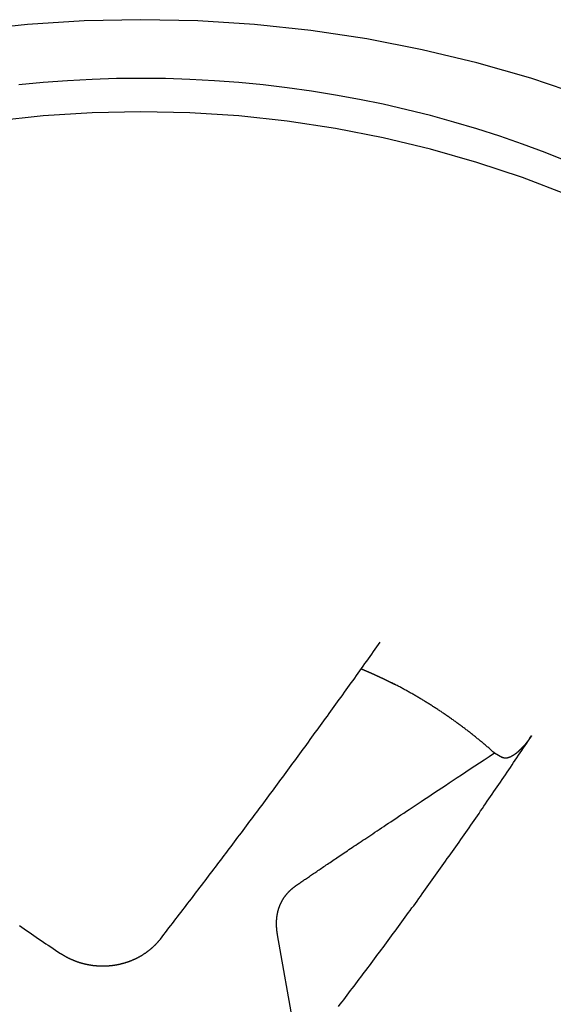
# Model space of a CAD drawing. Extents: x 1107 to 4046, y 937 to 3355.
# Tile 207 of 256: x 2196.14 to 2197.64, y 1776.68 to 1779.44. Entities that reach past the tile are written whole.
import ezdxf

# ---------------------------------------------------------------- set-up
doc = ezdxf.new("R2010")
doc.units = 0
doc.layers.add('KF_VIDA_L___C_REAR', color=7, linetype='CONTINUOUS')

# ---------------------------------------------------------------- blocks, each defined once
blk = doc.blocks.new('KF_VIDA_L___C_REAR')
at = {"layer": 'KF_VIDA_L___C_REAR'}
for p, q in [((10.492292, 88.171005), (10.515012, 88.158316)), ((9.956587, 87.247489), (9.8834, 87.660922))]:
    blk.add_line(p, q, dxfattribs=at)
for points in [[(10.7437, 90.0137, 0), (10.5949, 90.0634, 0), (10.4434, 90.1067, 0), (10.2897, 90.1436, 0), (10.134, 90.1739, 0), (9.97687, 90.1975, 0), (9.81856, 90.2144, 0), (9.65947, 90.2245, 0), (9.5, 90.2279, 0), (9.34053, 90.2245, 0), (9.18144, 90.2144, 0), (9.02313, 90.1975, 0)], [(10.6972, 89.8304, 0), (10.6347, 89.8552, 0), (10.5715, 89.8786, 0), (10.5077, 89.9007, 0), (10.4433, 89.9215, 0), (10.3783, 89.9408, 0), (10.3128, 89.9588, 0), (10.2468, 89.9754, 0), (10.1803, 89.9906, 0), (10.1135, 90.0043, 0), (10.0463, 90.0166, 0), (9.97869, 90.0275, 0), (9.91085, 90.037, 0), (9.84275, 90.045, 0), (9.77445, 90.0515, 0), (9.70598, 90.0567, 0), (9.63739, 90.0603, 0), (9.56872, 90.0625, 0), (9.5, 90.0632, 0), (9.43128, 90.0625, 0), (9.36261, 90.0603, 0), (9.29402, 90.0567, 0), (9.22555, 90.0515, 0), (9.15725, 90.045, 0)], [(10.6972, 89.7367, 0), (10.5715, 89.7849, 0), (10.4433, 89.8277, 0), (10.3128, 89.8651, 0), (10.1803, 89.8968, 0), (10.0463, 89.9229, 0), (9.91085, 89.9432, 0), (9.77445, 89.9578, 0), (9.63739, 89.9666, 0), (9.5, 89.9695, 0), (9.36261, 89.9666, 0), (9.22555, 89.9578, 0), (9.08915, 89.9432, 0)], [(9.55436, 87.6492, 0), (9.5592, 87.6554, 0), (9.56403, 87.6617, 0), (9.56887, 87.6679, 0), (9.57371, 87.6742, 0), (9.57855, 87.6804, 0), (9.58338, 87.6867, 0), (9.58822, 87.6929, 0), (9.59306, 87.6992, 0), (9.5979, 87.7055, 0), (9.60274, 87.7117, 0), (9.60758, 87.718, 0), (9.61241, 87.7243, 0), (9.61725, 87.7306, 0), (9.62209, 87.7369, 0), (9.62693, 87.7432, 0), (9.63177, 87.7495, 0), (9.63661, 87.7558, 0), (9.64145, 87.7621, 0), (9.64629, 87.7685, 0), (9.65113, 87.7748, 0), (9.65597, 87.7811, 0), (9.66081, 87.7874, 0), (9.66565, 87.7938, 0), (9.67049, 87.8001, 0), (9.67533, 87.8065, 0), (9.68017, 87.8128, 0), (9.68501, 87.8192, 0), (9.68985, 87.8255, 0), (9.69469, 87.8319, 0), (9.69953, 87.8383, 0), (9.70437, 87.8447, 0), (9.70921, 87.851, 0), (9.71405, 87.8574, 0), (9.71889, 87.8638, 0), (9.72373, 87.8702, 0), (9.72857, 87.8766, 0), (9.73341, 87.883, 0), (9.73825, 87.8894, 0), (9.74309, 87.8958, 0), (9.74793, 87.9022, 0), (9.75277, 87.9087, 0), (9.7576, 87.9151, 0), (9.76244, 87.9215, 0), (9.76728, 87.9279, 0), (9.77212, 87.9344, 0), (9.77696, 87.9408, 0), (9.7818, 87.9473, 0), (9.78663, 87.9537, 0), (9.79147, 87.9602, 0), (9.79631, 87.9666, 0), (9.80114, 87.9731, 0), (9.80598, 87.9795, 0), (9.81082, 87.986, 0), (9.81565, 87.9925, 0), (9.82049, 87.999, 0), (9.82532, 88.0054, 0), (9.83016, 88.0119, 0), (9.83499, 88.0184, 0), (9.83983, 88.0249, 0), (9.84466, 88.0314, 0), (9.8495, 88.0379, 0), (9.85433, 88.0444, 0), (9.85916, 88.0509, 0), (9.864, 88.0575, 0), (9.86883, 88.064, 0), (9.87366, 88.0705, 0), (9.87849, 88.077, 0), (9.88332, 88.0836, 0), (9.88815, 88.0901, 0), (9.89298, 88.0966, 0), (9.89781, 88.1032, 0), (9.90264, 88.1097, 0), (9.90747, 88.1163, 0), (9.9123, 88.1228, 0), (9.91712, 88.1294, 0), (9.92195, 88.1359, 0), (9.92678, 88.1425, 0), (9.9316, 88.1491, 0), (9.93643, 88.1557, 0), (9.94125, 88.1622, 0), (9.94608, 88.1688, 0), (9.9509, 88.1754, 0), (9.95572, 88.182, 0), (9.96055, 88.1886, 0), (9.96537, 88.1952, 0), (9.97019, 88.2018, 0), (9.97501, 88.2084, 0), (9.97983, 88.215, 0), (9.98465, 88.2216, 0), (9.98947, 88.2282, 0), (9.99428, 88.2348, 0), (9.9991, 88.2415, 0), (10.0039, 88.2481, 0), (10.0087, 88.2547, 0), (10.0135, 88.2613, 0), (10.0184, 88.268, 0), (10.0232, 88.2746, 0), (10.028, 88.2813, 0), (10.0328, 88.2879, 0), (10.0376, 88.2946, 0), (10.0424, 88.3012, 0), (10.0472, 88.3079, 0), (10.052, 88.3145, 0), (10.0568, 88.3212, 0), (10.0617, 88.3279, 0), (10.0665, 88.3345, 0), (10.0713, 88.3412, 0), (10.0761, 88.3479, 0), (10.0809, 88.3546, 0), (10.0857, 88.3612, 0), (10.0905, 88.3679, 0), (10.0953, 88.3746, 0), (10.1001, 88.3813, 0), (10.1049, 88.388, 0), (10.1097, 88.3947, 0), (10.1145, 88.4014, 0), (10.1193, 88.4081, 0), (10.1241, 88.4148, 0), (10.1289, 88.4216, 0), (10.1337, 88.4283, 0), (10.1384, 88.435, 0), (10.1432, 88.4417, 0), (10.148, 88.4484, 0), (10.1528, 88.4552, 0), (10.1576, 88.4619, 0), (10.1624, 88.4686, 0), (10.1672, 88.4754, 0), (10.172, 88.4821, 0)], [(10.1186, 88.4072, 0), (10.1188, 88.4071, 0), (10.1191, 88.407, 0), (10.1193, 88.4069, 0), (10.1196, 88.4068, 0), (10.1198, 88.4066, 0), (10.1201, 88.4065, 0), (10.1203, 88.4064, 0), (10.1206, 88.4063, 0), (10.1208, 88.4062, 0), (10.1211, 88.4061, 0), (10.1213, 88.406, 0), (10.1216, 88.4059, 0), (10.1218, 88.4058, 0), (10.1221, 88.4057, 0), (10.1223, 88.4056, 0), (10.1226, 88.4055, 0), (10.1228, 88.4054, 0), (10.1231, 88.4053, 0), (10.1233, 88.4052, 0), (10.1236, 88.4051, 0), (10.1238, 88.405, 0), (10.1241, 88.4048, 0), (10.1243, 88.4047, 0), (10.1246, 88.4046, 0), (10.1248, 88.4045, 0), (10.1251, 88.4044, 0), (10.1253, 88.4043, 0), (10.1256, 88.4042, 0), (10.1258, 88.4041, 0), (10.1261, 88.404, 0), (10.1263, 88.4039, 0), (10.1266, 88.4038, 0), (10.1268, 88.4037, 0), (10.1271, 88.4036, 0), (10.1273, 88.4035, 0), (10.1276, 88.4034, 0), (10.1278, 88.4032, 0), (10.1281, 88.4031, 0), (10.1283, 88.403, 0), (10.1286, 88.4029, 0), (10.1288, 88.4028, 0), (10.1291, 88.4027, 0), (10.1293, 88.4026, 0), (10.1296, 88.4025, 0), (10.1298, 88.4024, 0), (10.1301, 88.4023, 0), (10.1303, 88.4022, 0), (10.1306, 88.4021, 0), (10.1308, 88.402, 0), (10.1311, 88.4019, 0), (10.1313, 88.4017, 0), (10.1316, 88.4016, 0), (10.1318, 88.4015, 0), (10.1321, 88.4014, 0), (10.1323, 88.4013, 0), (10.1326, 88.4012, 0), (10.1328, 88.4011, 0), (10.1331, 88.401, 0), (10.1333, 88.4009, 0), (10.1336, 88.4008, 0), (10.1338, 88.4007, 0), (10.1341, 88.4006, 0), (10.1343, 88.4004, 0), (10.1345, 88.4003, 0), (10.1348, 88.4002, 0), (10.135, 88.4001, 0), (10.1353, 88.4, 0), (10.1355, 88.3999, 0), (10.1358, 88.3998, 0), (10.136, 88.3997, 0), (10.1363, 88.3996, 0), (10.1365, 88.3995, 0), (10.1368, 88.3994, 0), (10.137, 88.3993, 0), (10.1373, 88.3991, 0), (10.1375, 88.399, 0), (10.1378, 88.3989, 0), (10.138, 88.3988, 0), (10.1383, 88.3987, 0), (10.1385, 88.3986, 0), (10.1388, 88.3985, 0), (10.139, 88.3984, 0), (10.1393, 88.3983, 0), (10.1395, 88.3982, 0), (10.1398, 88.3981, 0), (10.14, 88.398, 0), (10.1403, 88.3978, 0), (10.1405, 88.3977, 0), (10.1408, 88.3976, 0), (10.141, 88.3975, 0), (10.1413, 88.3974, 0), (10.1415, 88.3973, 0), (10.1417, 88.3972, 0), (10.142, 88.3971, 0), (10.1422, 88.397, 0), (10.1425, 88.3969, 0), (10.1427, 88.3967, 0), (10.143, 88.3966, 0), (10.1432, 88.3965, 0), (10.1435, 88.3964, 0), (10.1437, 88.3963, 0), (10.144, 88.3962, 0), (10.1442, 88.3961, 0), (10.1445, 88.396, 0), (10.1447, 88.3959, 0), (10.145, 88.3958, 0), (10.1452, 88.3957, 0), (10.1455, 88.3955, 0), (10.1457, 88.3954, 0), (10.146, 88.3953, 0), (10.1462, 88.3952, 0), (10.1465, 88.3951, 0), (10.1467, 88.395, 0), (10.1469, 88.3949, 0), (10.1472, 88.3948, 0), (10.1474, 88.3947, 0), (10.1477, 88.3945, 0), (10.1479, 88.3944, 0), (10.1482, 88.3943, 0), (10.1484, 88.3942, 0), (10.1487, 88.3941, 0), (10.1489, 88.394, 0), (10.1492, 88.3939, 0), (10.1494, 88.3938, 0), (10.1497, 88.3937, 0), (10.1499, 88.3936, 0), (10.1502, 88.3934, 0), (10.1504, 88.3933, 0), (10.1507, 88.3932, 0), (10.1509, 88.3931, 0), (10.1511, 88.393, 0), (10.1514, 88.3929, 0), (10.1516, 88.3928, 0), (10.1519, 88.3927, 0), (10.1521, 88.3926, 0), (10.1524, 88.3924, 0), (10.1526, 88.3923, 0), (10.1529, 88.3922, 0), (10.1531, 88.3921, 0), (10.1534, 88.392, 0), (10.1536, 88.3919, 0), (10.1539, 88.3918, 0), (10.1541, 88.3917, 0), (10.1544, 88.3916, 0), (10.1546, 88.3914, 0), (10.1548, 88.3913, 0), (10.1551, 88.3912, 0), (10.1553, 88.3911, 0), (10.1556, 88.391, 0), (10.1558, 88.3909, 0), (10.1561, 88.3908, 0), (10.1563, 88.3907, 0), (10.1566, 88.3905, 0), (10.1568, 88.3904, 0), (10.1571, 88.3903, 0), (10.1573, 88.3902, 0), (10.1576, 88.3901, 0), (10.1578, 88.39, 0), (10.1581, 88.3899, 0), (10.1583, 88.3898, 0), (10.1585, 88.3897, 0), (10.1588, 88.3895, 0), (10.159, 88.3894, 0), (10.1593, 88.3893, 0), (10.1595, 88.3892, 0), (10.1598, 88.3891, 0), (10.16, 88.389, 0), (10.1603, 88.3889, 0), (10.1605, 88.3888, 0), (10.1608, 88.3886, 0), (10.161, 88.3885, 0), (10.1612, 88.3884, 0), (10.1615, 88.3883, 0), (10.1617, 88.3882, 0), (10.162, 88.3881, 0), (10.1622, 88.388, 0), (10.1625, 88.3879, 0), (10.1627, 88.3877, 0), (10.163, 88.3876, 0), (10.1632, 88.3875, 0), (10.1635, 88.3874, 0), (10.1637, 88.3873, 0), (10.164, 88.3872, 0), (10.1642, 88.3871, 0), (10.1644, 88.3869, 0), (10.1647, 88.3868, 0), (10.1649, 88.3867, 0), (10.1652, 88.3866, 0), (10.1654, 88.3865, 0), (10.1657, 88.3864, 0), (10.1659, 88.3863, 0), (10.1662, 88.3862, 0), (10.1664, 88.386, 0), (10.1666, 88.3859, 0), (10.1669, 88.3858, 0), (10.1671, 88.3857, 0), (10.1674, 88.3856, 0), (10.1676, 88.3855, 0), (10.1679, 88.3854, 0), (10.1681, 88.3852, 0), (10.1684, 88.3851, 0), (10.1686, 88.385, 0), (10.1689, 88.3849, 0), (10.1691, 88.3848, 0), (10.1693, 88.3847, 0), (10.1696, 88.3846, 0), (10.1698, 88.3844, 0), (10.1701, 88.3843, 0), (10.1703, 88.3842, 0), (10.1706, 88.3841, 0), (10.1708, 88.384, 0), (10.1711, 88.3839, 0), (10.1713, 88.3838, 0), (10.1715, 88.3836, 0), (10.1718, 88.3835, 0), (10.172, 88.3834, 0), (10.1723, 88.3833, 0), (10.1725, 88.3832, 0), (10.1728, 88.3831, 0), (10.173, 88.383, 0), (10.1733, 88.3828, 0), (10.1735, 88.3827, 0), (10.1737, 88.3826, 0), (10.174, 88.3825, 0), (10.1742, 88.3824, 0), (10.1745, 88.3823, 0), (10.1747, 88.3822, 0), (10.175, 88.382, 0), (10.1752, 88.3819, 0), (10.1755, 88.3818, 0), (10.1757, 88.3817, 0), (10.1759, 88.3816, 0), (10.1762, 88.3815, 0), (10.1764, 88.3814, 0), (10.1767, 88.3812, 0), (10.1769, 88.3811, 0), (10.1772, 88.381, 0), (10.1774, 88.3809, 0), (10.1777, 88.3808, 0), (10.1779, 88.3807, 0), (10.1781, 88.3805, 0), (10.1784, 88.3804, 0), (10.1786, 88.3803, 0), (10.1789, 88.3802, 0), (10.1791, 88.3801, 0), (10.1794, 88.38, 0), (10.1796, 88.3798, 0), (10.1798, 88.3797, 0), (10.1801, 88.3796, 0), (10.1803, 88.3795, 0), (10.1806, 88.3794, 0), (10.1808, 88.3793, 0), (10.1811, 88.3792, 0), (10.1813, 88.379, 0), (10.1816, 88.3789, 0), (10.1818, 88.3788, 0), (10.182, 88.3787, 0), (10.1823, 88.3786, 0), (10.1825, 88.3785, 0), (10.1828, 88.3783, 0), (10.183, 88.3782, 0), (10.1833, 88.3781, 0), (10.1835, 88.378, 0), (10.1837, 88.3779, 0), (10.184, 88.3778, 0), (10.1842, 88.3776, 0), (10.1845, 88.3775, 0), (10.1847, 88.3774, 0), (10.185, 88.3773, 0), (10.1852, 88.3772, 0), (10.1854, 88.3771, 0), (10.1857, 88.3769, 0), (10.1859, 88.3768, 0), (10.1862, 88.3767, 0), (10.1864, 88.3766, 0), (10.1867, 88.3765, 0), (10.1869, 88.3764, 0), (10.1871, 88.3762, 0), (10.1874, 88.3761, 0), (10.1876, 88.376, 0), (10.1879, 88.3759, 0), (10.1881, 88.3758, 0), (10.1884, 88.3757, 0), (10.1886, 88.3755, 0), (10.1888, 88.3754, 0), (10.1891, 88.3753, 0), (10.1893, 88.3752, 0), (10.1896, 88.3751, 0), (10.1898, 88.375, 0), (10.1901, 88.3748, 0), (10.1903, 88.3747, 0), (10.1905, 88.3746, 0), (10.1908, 88.3745, 0), (10.191, 88.3744, 0), (10.1913, 88.3742, 0), (10.1915, 88.3741, 0), (10.1918, 88.374, 0), (10.192, 88.3739, 0), (10.1922, 88.3738, 0), (10.1925, 88.3737, 0), (10.1927, 88.3735, 0), (10.193, 88.3734, 0), (10.1932, 88.3733, 0), (10.1935, 88.3732, 0), (10.1937, 88.3731, 0), (10.1939, 88.3729, 0), (10.1942, 88.3728, 0), (10.1944, 88.3727, 0), (10.1947, 88.3726, 0), (10.1949, 88.3725, 0), (10.1951, 88.3724, 0), (10.1954, 88.3722, 0), (10.1956, 88.3721, 0), (10.1959, 88.372, 0), (10.1961, 88.3719, 0), (10.1964, 88.3718, 0), (10.1966, 88.3716, 0), (10.1968, 88.3715, 0), (10.1971, 88.3714, 0), (10.1973, 88.3713, 0), (10.1976, 88.3712, 0), (10.1978, 88.3711, 0), (10.198, 88.3709, 0), (10.1983, 88.3708, 0), (10.1985, 88.3707, 0), (10.1988, 88.3706, 0), (10.199, 88.3705, 0), (10.1993, 88.3703, 0), (10.1995, 88.3702, 0), (10.1997, 88.3701, 0), (10.2, 88.37, 0), (10.2002, 88.3699, 0), (10.2005, 88.3697, 0), (10.2007, 88.3696, 0), (10.2009, 88.3695, 0), (10.2012, 88.3694, 0), (10.2014, 88.3693, 0), (10.2017, 88.3691, 0), (10.2019, 88.369, 0), (10.2022, 88.3689, 0), (10.2024, 88.3688, 0), (10.2026, 88.3687, 0), (10.2029, 88.3685, 0), (10.2031, 88.3684, 0), (10.2034, 88.3683, 0), (10.2036, 88.3682, 0), (10.2038, 88.3681, 0), (10.2041, 88.3679, 0), (10.2043, 88.3678, 0), (10.2046, 88.3677, 0), (10.2048, 88.3676, 0), (10.205, 88.3675, 0), (10.2053, 88.3673, 0), (10.2055, 88.3672, 0), (10.2058, 88.3671, 0), (10.206, 88.367, 0), (10.2062, 88.3669, 0), (10.2065, 88.3667, 0), (10.2067, 88.3666, 0), (10.207, 88.3665, 0), (10.2072, 88.3664, 0), (10.2075, 88.3663, 0), (10.2077, 88.3661, 0), (10.2079, 88.366, 0), (10.2082, 88.3659, 0), (10.2084, 88.3658, 0), (10.2087, 88.3657, 0), (10.2089, 88.3655, 0), (10.2091, 88.3654, 0), (10.2094, 88.3653, 0), (10.2096, 88.3652, 0), (10.2099, 88.3651, 0), (10.2101, 88.3649, 0), (10.2103, 88.3648, 0), (10.2106, 88.3647, 0), (10.2108, 88.3646, 0), (10.2111, 88.3645, 0), (10.2113, 88.3643, 0), (10.2115, 88.3642, 0), (10.2118, 88.3641, 0), (10.212, 88.364, 0), (10.2123, 88.3638, 0), (10.2125, 88.3637, 0)], [(10.4923, 88.171, 0), (10.4903, 88.1728, 0), (10.4883, 88.1746, 0), (10.4863, 88.1763, 0), (10.4843, 88.1781, 0), (10.4822, 88.1799, 0), (10.4802, 88.1817, 0), (10.4782, 88.1834, 0), (10.4762, 88.1852, 0), (10.4741, 88.1869, 0), (10.4721, 88.1887, 0), (10.47, 88.1904, 0), (10.468, 88.1922, 0), (10.4659, 88.1939, 0), (10.4639, 88.1957, 0), (10.4618, 88.1974, 0), (10.4598, 88.1991, 0), (10.4577, 88.2009, 0), (10.4556, 88.2026, 0), (10.4535, 88.2043, 0), (10.4515, 88.206, 0), (10.4494, 88.2077, 0), (10.4473, 88.2094, 0), (10.4452, 88.2111, 0), (10.4431, 88.2128, 0), (10.441, 88.2145, 0), (10.4389, 88.2162, 0), (10.4368, 88.2179, 0), (10.4347, 88.2196, 0), (10.4326, 88.2213, 0), (10.4304, 88.223, 0), (10.4283, 88.2246, 0), (10.4262, 88.2263, 0), (10.424, 88.228, 0), (10.4219, 88.2296, 0), (10.4198, 88.2313, 0), (10.4176, 88.2329, 0), (10.4155, 88.2346, 0), (10.4133, 88.2362, 0), (10.4112, 88.2379, 0), (10.409, 88.2395, 0), (10.4068, 88.2412, 0), (10.4047, 88.2428, 0), (10.4025, 88.2444, 0), (10.4003, 88.246, 0), (10.3981, 88.2477, 0), (10.3959, 88.2493, 0), (10.3938, 88.2509, 0), (10.3916, 88.2525, 0), (10.3894, 88.2541, 0), (10.3872, 88.2557, 0), (10.385, 88.2573, 0), (10.3828, 88.2589, 0), (10.3805, 88.2605, 0), (10.3783, 88.2621, 0), (10.3761, 88.2636, 0), (10.3739, 88.2652, 0), (10.3717, 88.2668, 0), (10.3694, 88.2684, 0), (10.3672, 88.2699, 0), (10.365, 88.2715, 0), (10.3627, 88.273, 0), (10.3605, 88.2746, 0), (10.3582, 88.2761, 0), (10.356, 88.2777, 0), (10.3537, 88.2792, 0), (10.3514, 88.2808, 0), (10.3492, 88.2823, 0), (10.3469, 88.2838, 0), (10.3446, 88.2853, 0), (10.3424, 88.2869, 0), (10.3401, 88.2884, 0), (10.3378, 88.2899, 0), (10.3355, 88.2914, 0), (10.3332, 88.2929, 0), (10.3309, 88.2944, 0), (10.3286, 88.2959, 0), (10.3263, 88.2974, 0), (10.324, 88.2989, 0), (10.3217, 88.3003, 0), (10.3194, 88.3018, 0), (10.3171, 88.3033, 0), (10.3148, 88.3048, 0), (10.3125, 88.3062, 0), (10.3101, 88.3077, 0), (10.3078, 88.3091, 0), (10.3055, 88.3106, 0), (10.3031, 88.312, 0), (10.3008, 88.3135, 0), (10.2985, 88.3149, 0), (10.2961, 88.3164, 0), (10.2938, 88.3178, 0), (10.2914, 88.3192, 0), (10.2891, 88.3206, 0), (10.2867, 88.3221, 0), (10.2843, 88.3235, 0), (10.282, 88.3249, 0), (10.2796, 88.3263, 0), (10.2772, 88.3277, 0), (10.2748, 88.3291, 0), (10.2725, 88.3305, 0), (10.2701, 88.3319, 0), (10.2677, 88.3333, 0), (10.2653, 88.3346, 0), (10.2629, 88.336, 0), (10.2605, 88.3374, 0), (10.2581, 88.3388, 0), (10.2557, 88.3401, 0), (10.2533, 88.3415, 0), (10.2509, 88.3428, 0), (10.2485, 88.3442, 0), (10.2461, 88.3455, 0), (10.2436, 88.3469, 0), (10.2412, 88.3482, 0), (10.2388, 88.3495, 0), (10.2364, 88.3509, 0), (10.2339, 88.3522, 0), (10.2315, 88.3535, 0), (10.2291, 88.3548, 0), (10.2266, 88.3561, 0), (10.2242, 88.3574, 0), (10.2217, 88.3588, 0), (10.2193, 88.36, 0), (10.2168, 88.3613, 0), (10.2144, 88.3626, 0), (10.2119, 88.3639, 0), (10.2094, 88.3652, 0), (10.207, 88.3665, 0), (10.2045, 88.3677, 0)], [(9.1585, 87.6867, 0), (9.16527, 87.6821, 0), (9.17205, 87.6775, 0), (9.17882, 87.6728, 0), (9.1856, 87.6682, 0), (9.19237, 87.6636, 0), (9.19915, 87.659, 0), (9.20592, 87.6544, 0), (9.2127, 87.6498, 0), (9.21948, 87.6452, 0), (9.22625, 87.6406, 0), (9.23303, 87.636, 0), (9.23981, 87.6315, 0), (9.24658, 87.6269, 0), (9.25336, 87.6223, 0), (9.26014, 87.6177, 0), (9.26692, 87.6132, 0), (9.2737, 87.6086, 0)], [(10.0547, 87.4601, 0), (10.0596, 87.4664, 0), (10.0644, 87.4727, 0), (10.0692, 87.479, 0), (10.0741, 87.4853, 0), (10.0789, 87.4917, 0), (10.0837, 87.498, 0), (10.0885, 87.5043, 0), (10.0933, 87.5107, 0), (10.0982, 87.517, 0), (10.103, 87.5234, 0), (10.1078, 87.5297, 0), (10.1126, 87.5361, 0), (10.1174, 87.5425, 0), (10.1222, 87.5488, 0), (10.127, 87.5552, 0), (10.1318, 87.5616, 0), (10.1366, 87.568, 0), (10.1414, 87.5744, 0), (10.1462, 87.5808, 0), (10.151, 87.5872, 0), (10.1558, 87.5936, 0), (10.1606, 87.6001, 0), (10.1654, 87.6065, 0), (10.1702, 87.6129, 0), (10.175, 87.6194, 0), (10.1798, 87.6258, 0), (10.1845, 87.6322, 0), (10.1893, 87.6387, 0), (10.1941, 87.6452, 0), (10.1989, 87.6516, 0), (10.2037, 87.6581, 0), (10.2084, 87.6646, 0), (10.2132, 87.6711, 0), (10.218, 87.6775, 0), (10.2227, 87.684, 0), (10.2275, 87.6905, 0), (10.2323, 87.697, 0), (10.237, 87.7035, 0), (10.2418, 87.7101, 0), (10.2466, 87.7166, 0), (10.2513, 87.7231, 0), (10.2561, 87.7296, 0), (10.2608, 87.7362, 0), (10.2656, 87.7427, 0), (10.2703, 87.7492, 0), (10.2751, 87.7558, 0), (10.2798, 87.7624, 0), (10.2845, 87.7689, 0), (10.2893, 87.7755, 0), (10.294, 87.7821, 0), (10.2988, 87.7886, 0), (10.3035, 87.7952, 0), (10.3082, 87.8018, 0), (10.3129, 87.8084, 0), (10.3177, 87.815, 0), (10.3224, 87.8216, 0), (10.3271, 87.8282, 0), (10.3318, 87.8348, 0), (10.3366, 87.8414, 0), (10.3413, 87.848, 0), (10.346, 87.8547, 0), (10.3507, 87.8613, 0), (10.3554, 87.8679, 0), (10.3601, 87.8746, 0), (10.3648, 87.8812, 0), (10.3695, 87.8879, 0), (10.3742, 87.8945, 0), (10.3789, 87.9012, 0), (10.3836, 87.9078, 0), (10.3883, 87.9145, 0), (10.393, 87.9212, 0), (10.3977, 87.9279, 0), (10.4023, 87.9346, 0), (10.407, 87.9412, 0), (10.4117, 87.9479, 0), (10.4164, 87.9546, 0), (10.4211, 87.9613, 0), (10.4257, 87.9681, 0), (10.4304, 87.9748, 0), (10.4351, 87.9815, 0), (10.4397, 87.9882, 0), (10.4444, 87.9949, 0), (10.4491, 88.0017, 0), (10.4537, 88.0084, 0), (10.4584, 88.0151, 0), (10.463, 88.0219, 0), (10.4677, 88.0286, 0), (10.4723, 88.0354, 0), (10.477, 88.0422, 0), (10.4816, 88.0489, 0), (10.4862, 88.0557, 0), (10.4909, 88.0625, 0), (10.4955, 88.0692, 0), (10.5001, 88.076, 0), (10.5048, 88.0828, 0), (10.5094, 88.0896, 0), (10.514, 88.0964, 0), (10.5186, 88.1032, 0), (10.5233, 88.11, 0), (10.5279, 88.1168, 0), (10.5325, 88.1236, 0), (10.5371, 88.1304, 0), (10.5417, 88.1373, 0), (10.5463, 88.1441, 0), (10.5509, 88.1509, 0), (10.5555, 88.1577, 0), (10.5601, 88.1646, 0), (10.5647, 88.1714, 0), (10.5693, 88.1783, 0), (10.5739, 88.1851, 0), (10.5785, 88.192, 0), (10.583, 88.1988, 0), (10.5876, 88.2057, 0), (10.5922, 88.2126, 0), (10.5968, 88.2194, 0)], [(10.5968, 88.2194, 0), (10.5965, 88.219, 0), (10.5962, 88.2186, 0), (10.596, 88.2182, 0), (10.5957, 88.2178, 0), (10.5954, 88.2174, 0), (10.5951, 88.217, 0), (10.5948, 88.2166, 0), (10.5946, 88.2162, 0), (10.5943, 88.2158, 0), (10.594, 88.2154, 0), (10.5937, 88.215, 0), (10.5935, 88.2146, 0), (10.5932, 88.2142, 0), (10.5929, 88.2138, 0), (10.5926, 88.2134, 0), (10.5923, 88.213, 0), (10.592, 88.2126, 0), (10.5918, 88.2122, 0), (10.5915, 88.2118, 0), (10.5912, 88.2114, 0), (10.5909, 88.211, 0), (10.5906, 88.2106, 0), (10.5903, 88.2102, 0), (10.5901, 88.2098, 0), (10.5898, 88.2094, 0), (10.5895, 88.209, 0), (10.5892, 88.2086, 0), (10.5889, 88.2082, 0), (10.5886, 88.2078, 0), (10.5883, 88.2075, 0), (10.5881, 88.2071, 0), (10.5878, 88.2067, 0), (10.5875, 88.2063, 0), (10.5872, 88.2059, 0), (10.5869, 88.2055, 0), (10.5866, 88.2052, 0), (10.5863, 88.2048, 0), (10.586, 88.2044, 0), (10.5858, 88.204, 0), (10.5855, 88.2037, 0), (10.5852, 88.2033, 0), (10.5849, 88.2029, 0), (10.5846, 88.2025, 0), (10.5843, 88.2022, 0), (10.5841, 88.2018, 0), (10.5838, 88.2015, 0), (10.5835, 88.2011, 0), (10.5832, 88.2007, 0), (10.5829, 88.2004, 0), (10.5826, 88.2, 0), (10.5824, 88.1997, 0), (10.5821, 88.1993, 0), (10.5818, 88.199, 0), (10.5815, 88.1986, 0), (10.5812, 88.1983, 0), (10.581, 88.1979, 0), (10.5807, 88.1976, 0), (10.5804, 88.1972, 0), (10.5801, 88.1969, 0), (10.5798, 88.1966, 0), (10.5796, 88.1962, 0), (10.5793, 88.1959, 0), (10.579, 88.1956, 0), (10.5788, 88.1953, 0), (10.5785, 88.1949, 0), (10.5782, 88.1946, 0), (10.5779, 88.1943, 0), (10.5777, 88.194, 0), (10.5774, 88.1936, 0), (10.5771, 88.1933, 0), (10.5768, 88.193, 0), (10.5766, 88.1927, 0), (10.5763, 88.1923, 0), (10.576, 88.192, 0), (10.5757, 88.1917, 0), (10.5754, 88.1914, 0), (10.5751, 88.1911, 0), (10.5749, 88.1907, 0), (10.5746, 88.1904, 0), (10.5743, 88.1901, 0), (10.574, 88.1898, 0), (10.5737, 88.1895, 0), (10.5734, 88.1891, 0), (10.5731, 88.1888, 0), (10.5728, 88.1885, 0), (10.5726, 88.1882, 0), (10.5723, 88.1879, 0), (10.572, 88.1876, 0), (10.5717, 88.1873, 0), (10.5714, 88.1869, 0), (10.5711, 88.1866, 0), (10.5708, 88.1863, 0), (10.5705, 88.186, 0), (10.5702, 88.1857, 0), (10.5699, 88.1854, 0), (10.5696, 88.1851, 0), (10.5693, 88.1848, 0), (10.569, 88.1845, 0), (10.5687, 88.1841, 0), (10.5684, 88.1838, 0), (10.5681, 88.1835, 0), (10.5678, 88.1832, 0), (10.5675, 88.1829, 0), (10.5672, 88.1826, 0), (10.5669, 88.1823, 0), (10.5667, 88.182, 0), (10.5664, 88.1817, 0), (10.5661, 88.1814, 0), (10.5658, 88.1811, 0), (10.5655, 88.1809, 0), (10.5652, 88.1806, 0), (10.5649, 88.1803, 0), (10.5646, 88.18, 0), (10.5643, 88.1797, 0), (10.564, 88.1794, 0), (10.5637, 88.1791, 0), (10.5634, 88.1788, 0), (10.5631, 88.1786, 0), (10.5628, 88.1783, 0), (10.5625, 88.178, 0), (10.5622, 88.1777, 0), (10.5619, 88.1774, 0), (10.5616, 88.1772, 0), (10.5613, 88.1769, 0), (10.561, 88.1766, 0), (10.5607, 88.1764, 0), (10.5604, 88.1761, 0), (10.5602, 88.1758, 0), (10.5599, 88.1756, 0), (10.5596, 88.1753, 0), (10.5593, 88.175, 0), (10.559, 88.1748, 0), (10.5587, 88.1745, 0), (10.5584, 88.1743, 0), (10.5581, 88.174, 0), (10.5579, 88.1738, 0), (10.5576, 88.1735, 0), (10.5573, 88.1733, 0), (10.557, 88.173, 0), (10.5567, 88.1728, 0), (10.5564, 88.1726, 0), (10.5562, 88.1723, 0), (10.5559, 88.1721, 0), (10.5556, 88.1719, 0), (10.5553, 88.1716, 0), (10.555, 88.1714, 0), (10.5548, 88.1712, 0), (10.5545, 88.1709, 0), (10.5542, 88.1707, 0), (10.554, 88.1705, 0), (10.5537, 88.1703, 0), (10.5534, 88.1701, 0), (10.5531, 88.1699, 0), (10.5529, 88.1697, 0), (10.5526, 88.1694, 0), (10.5524, 88.1692, 0), (10.5521, 88.169, 0), (10.5518, 88.1688, 0), (10.5516, 88.1686, 0), (10.5513, 88.1684, 0), (10.551, 88.1682, 0), (10.5508, 88.1681, 0), (10.5505, 88.1679, 0), (10.5502, 88.1677, 0), (10.55, 88.1675, 0), (10.5497, 88.1673, 0), (10.5494, 88.1671, 0), (10.5492, 88.1669, 0), (10.5489, 88.1667, 0), (10.5486, 88.1665, 0), (10.5483, 88.1663, 0), (10.5481, 88.1662, 0), (10.5478, 88.166, 0), (10.5475, 88.1658, 0), (10.5473, 88.1656, 0), (10.547, 88.1654, 0), (10.5467, 88.1652, 0), (10.5465, 88.1651, 0), (10.5462, 88.1649, 0), (10.5459, 88.1647, 0), (10.5456, 88.1646, 0), (10.5454, 88.1644, 0), (10.5451, 88.1642, 0), (10.5448, 88.164, 0), (10.5446, 88.1639, 0), (10.5443, 88.1637, 0), (10.544, 88.1635, 0), (10.5437, 88.1634, 0), (10.5435, 88.1632, 0), (10.5432, 88.1631, 0), (10.5429, 88.1629, 0), (10.5427, 88.1628, 0), (10.5424, 88.1626, 0), (10.5421, 88.1624, 0), (10.5419, 88.1623, 0), (10.5416, 88.1621, 0), (10.5413, 88.162, 0), (10.5411, 88.1619, 0), (10.5408, 88.1617, 0), (10.5405, 88.1616, 0), (10.5403, 88.1614, 0), (10.54, 88.1613, 0), (10.5397, 88.1611, 0), (10.5395, 88.161, 0), (10.5392, 88.1609, 0), (10.5389, 88.1607, 0), (10.5387, 88.1606, 0), (10.5384, 88.1605, 0), (10.5382, 88.1604, 0), (10.5379, 88.1602, 0), (10.5376, 88.1601, 0), (10.5374, 88.16, 0), (10.5371, 88.1599, 0), (10.5369, 88.1597, 0), (10.5366, 88.1596, 0), (10.5364, 88.1595, 0), (10.5361, 88.1594, 0), (10.5358, 88.1593, 0), (10.5356, 88.1592, 0), (10.5353, 88.1591, 0), (10.5351, 88.159, 0), (10.5348, 88.1589, 0), (10.5346, 88.1588, 0), (10.5344, 88.1587, 0), (10.5341, 88.1586, 0), (10.5339, 88.1585, 0), (10.5336, 88.1584, 0), (10.5334, 88.1583, 0), (10.5331, 88.1582, 0), (10.5329, 88.1581, 0), (10.5327, 88.158, 0), (10.5324, 88.1579, 0), (10.5322, 88.1579, 0), (10.532, 88.1578, 0), (10.5317, 88.1577, 0), (10.5315, 88.1576, 0), (10.5313, 88.1576, 0), (10.531, 88.1575, 0), (10.5308, 88.1574, 0), (10.5306, 88.1574, 0), (10.5304, 88.1573, 0), (10.5301, 88.1572, 0), (10.5299, 88.1572, 0), (10.5297, 88.1571, 0), (10.5295, 88.1571, 0), (10.5293, 88.157, 0), (10.5291, 88.157, 0), (10.5288, 88.1569, 0), (10.5286, 88.1569, 0), (10.5284, 88.1568, 0), (10.5282, 88.1568, 0), (10.528, 88.1568, 0), (10.5278, 88.1567, 0), (10.5276, 88.1567, 0), (10.5273, 88.1566, 0), (10.5271, 88.1566, 0), (10.5269, 88.1566, 0), (10.5267, 88.1566, 0), (10.5265, 88.1565, 0), (10.5263, 88.1565, 0), (10.5261, 88.1565, 0), (10.5259, 88.1565, 0), (10.5256, 88.1564, 0), (10.5254, 88.1564, 0), (10.5252, 88.1564, 0), (10.525, 88.1564, 0), (10.5248, 88.1564, 0), (10.5246, 88.1564, 0), (10.5244, 88.1564, 0), (10.5242, 88.1563, 0), (10.524, 88.1563, 0), (10.5238, 88.1563, 0), (10.5236, 88.1563, 0), (10.5233, 88.1563, 0), (10.5231, 88.1563, 0), (10.5229, 88.1563, 0), (10.5227, 88.1564, 0), (10.5225, 88.1564, 0), (10.5223, 88.1564, 0), (10.5221, 88.1564, 0), (10.5219, 88.1564, 0), (10.5217, 88.1564, 0), (10.5215, 88.1564, 0), (10.5213, 88.1564, 0), (10.5211, 88.1565, 0), (10.5209, 88.1565, 0), (10.5207, 88.1565, 0), (10.5205, 88.1565, 0), (10.5203, 88.1566, 0), (10.5201, 88.1566, 0), (10.5199, 88.1566, 0), (10.5198, 88.1567, 0), (10.5196, 88.1567, 0), (10.5194, 88.1567, 0), (10.5192, 88.1568, 0), (10.519, 88.1568, 0), (10.5188, 88.1569, 0), (10.5186, 88.1569, 0), (10.5184, 88.157, 0), (10.5183, 88.157, 0), (10.5181, 88.1571, 0), (10.5179, 88.1571, 0), (10.5177, 88.1572, 0), (10.5175, 88.1572, 0), (10.5174, 88.1573, 0), (10.5172, 88.1573, 0), (10.517, 88.1574, 0), (10.5168, 88.1575, 0), (10.5167, 88.1575, 0), (10.5165, 88.1576, 0), (10.5163, 88.1577, 0), (10.5161, 88.1578, 0), (10.516, 88.1578, 0), (10.5158, 88.1579, 0), (10.5157, 88.158, 0), (10.5155, 88.1581, 0), (10.5153, 88.1581, 0), (10.5152, 88.1582, 0), (10.515, 88.1583, 0)], [(9.93702, 87.8003, 0), (9.93938, 87.8019, 0), (9.94178, 87.8036, 0), (9.9442, 87.8052, 0), (9.94666, 87.8069, 0), (9.94915, 87.8086, 0), (9.95167, 87.8103, 0), (9.95422, 87.8121, 0), (9.9568, 87.8139, 0), (9.95942, 87.8157, 0), (9.96208, 87.8175, 0), (9.96476, 87.8193, 0), (9.96749, 87.8212, 0), (9.97025, 87.823, 0), (9.97305, 87.825, 0), (9.97589, 87.8269, 0), (9.97877, 87.8288, 0), (9.98168, 87.8308, 0), (9.98464, 87.8328, 0), (9.98764, 87.8349, 0), (9.99068, 87.8369, 0), (9.99377, 87.839, 0), (9.9969, 87.8412, 0), (10.0001, 87.8433, 0), (10.0033, 87.8455, 0), (10.0066, 87.8477, 0), (10.0099, 87.85, 0), (10.0133, 87.8522, 0), (10.0167, 87.8546, 0), (10.0202, 87.8569, 0), (10.0237, 87.8593, 0), (10.0273, 87.8617, 0), (10.0309, 87.8642, 0), (10.0346, 87.8667, 0), (10.0384, 87.8692, 0), (10.0422, 87.8718, 0), (10.046, 87.8744, 0), (10.05, 87.877, 0), (10.054, 87.8797, 0), (10.0581, 87.8825, 0), (10.0622, 87.8853, 0), (10.0664, 87.8881, 0), (10.0707, 87.891, 0), (10.0751, 87.8939, 0), (10.0795, 87.8969, 0), (10.084, 87.8999, 0), (10.0886, 87.903, 0), (10.0933, 87.9061, 0), (10.098, 87.9093, 0), (10.1029, 87.9125, 0), (10.1078, 87.9158, 0), (10.1128, 87.9192, 0), (10.1179, 87.9226, 0), (10.1232, 87.9261, 0), (10.1285, 87.9297, 0), (10.1339, 87.9333, 0), (10.1394, 87.937, 0), (10.1451, 87.9407, 0), (10.1508, 87.9446, 0), (10.1567, 87.9485, 0), (10.1627, 87.9525, 0), (10.1688, 87.9566, 0), (10.175, 87.9607, 0), (10.1814, 87.965, 0), (10.1879, 87.9693, 0), (10.1945, 87.9737, 0), (10.2013, 87.9782, 0), (10.2082, 87.9828, 0), (10.2153, 87.9876, 0), (10.2226, 87.9924, 0), (10.23, 87.9973, 0), (10.2376, 88.0023, 0), (10.2453, 88.0075, 0), (10.2533, 88.0128, 0), (10.2614, 88.0182, 0), (10.2697, 88.0237, 0), (10.2783, 88.0294, 0), (10.287, 88.0352, 0), (10.296, 88.0411, 0), (10.3052, 88.0472, 0), (10.3146, 88.0535, 0), (10.3243, 88.0599, 0), (10.3342, 88.0665, 0), (10.3444, 88.0732, 0), (10.3549, 88.0802, 0), (10.3656, 88.0873, 0), (10.3767, 88.0946, 0), (10.3881, 88.1021, 0), (10.3998, 88.1099, 0), (10.4119, 88.1179, 0), (10.4243, 88.1261, 0), (10.4371, 88.1345, 0), (10.4502, 88.1432, 0), (10.4638, 88.1522, 0), (10.4778, 88.1615, 0), (10.4923, 88.171, 0)], [(9.8834, 87.6609, 0), (9.88328, 87.6616, 0), (9.88316, 87.6623, 0), (9.88304, 87.6631, 0), (9.88292, 87.6638, 0), (9.88281, 87.6645, 0), (9.8827, 87.6652, 0), (9.88259, 87.6659, 0), (9.88249, 87.6666, 0), (9.88238, 87.6673, 0), (9.88228, 87.668, 0), (9.88219, 87.6688, 0), (9.88209, 87.6695, 0), (9.882, 87.6702, 0), (9.88191, 87.6709, 0), (9.88183, 87.6716, 0), (9.88175, 87.6723, 0), (9.88167, 87.673, 0), (9.88159, 87.6737, 0), (9.88151, 87.6745, 0), (9.88144, 87.6752, 0), (9.88137, 87.6759, 0), (9.88131, 87.6766, 0), (9.88124, 87.6773, 0), (9.88118, 87.678, 0), (9.88113, 87.6787, 0), (9.88107, 87.6794, 0), (9.88102, 87.6801, 0), (9.88097, 87.6808, 0), (9.88092, 87.6815, 0), (9.88088, 87.6822, 0), (9.88084, 87.6829, 0), (9.8808, 87.6836, 0), (9.88077, 87.6843, 0), (9.88074, 87.685, 0), (9.88071, 87.6858, 0), (9.88068, 87.6865, 0), (9.88066, 87.6872, 0), (9.88064, 87.6879, 0), (9.88062, 87.6885, 0), (9.88061, 87.6892, 0), (9.88059, 87.6899, 0), (9.88058, 87.6906, 0), (9.88058, 87.6913, 0), (9.88058, 87.692, 0), (9.88058, 87.6927, 0), (9.88058, 87.6934, 0), (9.88058, 87.6941, 0), (9.88059, 87.6948, 0), (9.8806, 87.6955, 0), (9.88062, 87.6962, 0), (9.88064, 87.6969, 0), (9.88066, 87.6975, 0), (9.88068, 87.6982, 0), (9.88071, 87.6989, 0), (9.88073, 87.6996, 0), (9.88077, 87.7003, 0), (9.8808, 87.701, 0), (9.88084, 87.7016, 0), (9.88088, 87.7023, 0), (9.88092, 87.703, 0), (9.88097, 87.7037, 0), (9.88102, 87.7043, 0), (9.88107, 87.705, 0), (9.88113, 87.7057, 0), (9.88119, 87.7063, 0), (9.88125, 87.707, 0), (9.88132, 87.7077, 0), (9.88138, 87.7083, 0), (9.88145, 87.709, 0), (9.88153, 87.7097, 0), (9.8816, 87.7103, 0), (9.88168, 87.711, 0), (9.88177, 87.7116, 0), (9.88185, 87.7123, 0), (9.88194, 87.7129, 0), (9.88203, 87.7136, 0), (9.88213, 87.7143, 0), (9.88223, 87.7149, 0), (9.88233, 87.7155, 0), (9.88243, 87.7162, 0), (9.88254, 87.7168, 0), (9.88265, 87.7175, 0), (9.88276, 87.7181, 0), (9.88288, 87.7187, 0), (9.883, 87.7194, 0), (9.88312, 87.72, 0), (9.88325, 87.7207, 0), (9.88337, 87.7213, 0), (9.88351, 87.7219, 0), (9.88364, 87.7225, 0), (9.88378, 87.7232, 0), (9.88392, 87.7238, 0), (9.88406, 87.7244, 0), (9.8842, 87.725, 0), (9.88435, 87.7256, 0), (9.8845, 87.7263, 0), (9.88466, 87.7269, 0), (9.88481, 87.7275, 0), (9.88497, 87.7281, 0), (9.88513, 87.7287, 0), (9.8853, 87.7293, 0), (9.88547, 87.7299, 0), (9.88564, 87.7305, 0), (9.88581, 87.7311, 0), (9.88598, 87.7317, 0), (9.88616, 87.7323, 0), (9.88634, 87.7329, 0), (9.88653, 87.7335, 0), (9.88671, 87.7341, 0), (9.8869, 87.7347, 0), (9.88709, 87.7352, 0), (9.88728, 87.7358, 0), (9.88748, 87.7364, 0), (9.88768, 87.737, 0), (9.88788, 87.7376, 0), (9.88808, 87.7381, 0), (9.88828, 87.7387, 0), (9.88849, 87.7393, 0), (9.8887, 87.7398, 0), (9.88891, 87.7404, 0), (9.88913, 87.741, 0), (9.88935, 87.7415, 0), (9.88957, 87.7421, 0), (9.88979, 87.7427, 0), (9.89001, 87.7432, 0), (9.89024, 87.7438, 0), (9.89046, 87.7443, 0), (9.8907, 87.7449, 0), (9.89093, 87.7454, 0), (9.89116, 87.746, 0), (9.8914, 87.7465, 0), (9.89164, 87.747, 0), (9.89188, 87.7476, 0), (9.89212, 87.7481, 0), (9.89237, 87.7486, 0), (9.89262, 87.7492, 0), (9.89286, 87.7497, 0), (9.89312, 87.7502, 0), (9.89337, 87.7508, 0), (9.89362, 87.7513, 0), (9.89388, 87.7518, 0), (9.89414, 87.7523, 0), (9.8944, 87.7528, 0), (9.89467, 87.7533, 0), (9.89493, 87.7538, 0), (9.8952, 87.7544, 0), (9.89547, 87.7549, 0), (9.89574, 87.7554, 0), (9.89601, 87.7559, 0), (9.89628, 87.7564, 0), (9.89656, 87.7569, 0), (9.89684, 87.7574, 0), (9.89711, 87.7578, 0), (9.8974, 87.7583, 0), (9.89768, 87.7588, 0), (9.89796, 87.7593, 0), (9.89825, 87.7598, 0), (9.89854, 87.7603, 0), (9.89883, 87.7607, 0), (9.89912, 87.7612, 0), (9.89941, 87.7617, 0), (9.8997, 87.7622, 0), (9.9, 87.7626, 0), (9.9003, 87.7631, 0), (9.90059, 87.7635, 0), (9.90089, 87.764, 0), (9.9012, 87.7645, 0), (9.9015, 87.7649, 0), (9.90181, 87.7654, 0), (9.90212, 87.7658, 0), (9.90243, 87.7663, 0), (9.90275, 87.7667, 0), (9.90307, 87.7672, 0), (9.90339, 87.7676, 0), (9.90371, 87.7681, 0), (9.90404, 87.7685, 0), (9.90436, 87.769, 0), (9.90469, 87.7694, 0), (9.90503, 87.7699, 0), (9.90536, 87.7703, 0), (9.9057, 87.7708, 0), (9.90604, 87.7712, 0), (9.90638, 87.7717, 0), (9.90673, 87.7721, 0), (9.90707, 87.7725, 0), (9.90742, 87.773, 0), (9.90778, 87.7734, 0), (9.90813, 87.7739, 0), (9.90849, 87.7743, 0), (9.90885, 87.7747, 0), (9.90921, 87.7752, 0), (9.90957, 87.7756, 0), (9.90994, 87.776, 0), (9.91031, 87.7765, 0), (9.91068, 87.7769, 0), (9.91105, 87.7773, 0), (9.91143, 87.7778, 0), (9.91181, 87.7782, 0), (9.91219, 87.7786, 0), (9.91257, 87.779, 0), (9.91296, 87.7795, 0), (9.91334, 87.7799, 0), (9.91373, 87.7803, 0), (9.91412, 87.7807, 0), (9.91452, 87.7811, 0), (9.91492, 87.7816, 0), (9.91531, 87.782, 0), (9.91572, 87.7824, 0), (9.91612, 87.7828, 0), (9.91653, 87.7832, 0), (9.91693, 87.7836, 0), (9.91734, 87.784, 0), (9.91776, 87.7844, 0), (9.91817, 87.7848, 0), (9.91859, 87.7853, 0), (9.91901, 87.7857, 0), (9.91943, 87.7861, 0), (9.91985, 87.7865, 0), (9.92028, 87.7869, 0), (9.92071, 87.7873, 0), (9.92114, 87.7877, 0), (9.92157, 87.7881, 0), (9.922, 87.7884, 0), (9.92244, 87.7888, 0), (9.92288, 87.7892, 0), (9.92332, 87.7896, 0), (9.92376, 87.79, 0), (9.92421, 87.7904, 0), (9.92465, 87.7908, 0), (9.9251, 87.7912, 0), (9.92556, 87.7916, 0), (9.92601, 87.7919, 0), (9.92647, 87.7923, 0), (9.92692, 87.7927, 0), (9.92738, 87.7931, 0), (9.92785, 87.7935, 0), (9.92831, 87.7938, 0), (9.92878, 87.7942, 0), (9.92925, 87.7946, 0), (9.92972, 87.7949, 0), (9.93019, 87.7953, 0), (9.93066, 87.7957, 0), (9.93114, 87.796, 0), (9.93162, 87.7964, 0), (9.9321, 87.7968, 0), (9.93258, 87.7971, 0), (9.93307, 87.7975, 0), (9.93355, 87.7978, 0), (9.93404, 87.7982, 0), (9.93453, 87.7986, 0), (9.93503, 87.7989, 0), (9.93552, 87.7993, 0), (9.93602, 87.7996, 0), (9.93652, 87.8, 0), (9.93702, 87.8003, 0)], [(9.55436, 87.6492, 0), (9.5539, 87.6486, 0), (9.55344, 87.648, 0), (9.55297, 87.6474, 0), (9.5525, 87.6468, 0), (9.55203, 87.6462, 0), (9.55155, 87.6457, 0), (9.55107, 87.6451, 0), (9.55059, 87.6445, 0), (9.5501, 87.6439, 0), (9.54961, 87.6433, 0), (9.54912, 87.6428, 0), (9.54862, 87.6422, 0), (9.54812, 87.6416, 0), (9.54762, 87.641, 0), (9.54712, 87.6404, 0), (9.54661, 87.6399, 0), (9.54609, 87.6393, 0), (9.54558, 87.6387, 0), (9.54506, 87.6382, 0), (9.54454, 87.6376, 0), (9.54402, 87.637, 0), (9.54349, 87.6365, 0), (9.54296, 87.6359, 0), (9.54243, 87.6353, 0), (9.54189, 87.6348, 0), (9.54135, 87.6342, 0), (9.54081, 87.6337, 0), (9.54026, 87.6331, 0), (9.53971, 87.6325, 0), (9.53916, 87.632, 0), (9.53861, 87.6314, 0), (9.53805, 87.6309, 0), (9.53749, 87.6303, 0), (9.53693, 87.6298, 0), (9.53636, 87.6292, 0), (9.5358, 87.6287, 0), (9.53522, 87.6282, 0), (9.53465, 87.6276, 0), (9.53407, 87.6271, 0), (9.53349, 87.6265, 0), (9.53291, 87.626, 0), (9.53233, 87.6255, 0), (9.53174, 87.6249, 0), (9.53115, 87.6244, 0), (9.53055, 87.6239, 0), (9.52996, 87.6233, 0), (9.52936, 87.6228, 0), (9.52876, 87.6223, 0), (9.52815, 87.6218, 0), (9.52755, 87.6213, 0), (9.52694, 87.6207, 0), (9.52633, 87.6202, 0), (9.52571, 87.6197, 0), (9.52509, 87.6192, 0), (9.52447, 87.6187, 0), (9.52385, 87.6182, 0), (9.52323, 87.6177, 0), (9.5226, 87.6172, 0), (9.52197, 87.6167, 0), (9.52134, 87.6162, 0), (9.5207, 87.6157, 0), (9.52006, 87.6152, 0), (9.51942, 87.6147, 0), (9.51878, 87.6142, 0), (9.51814, 87.6137, 0), (9.51749, 87.6132, 0), (9.51684, 87.6128, 0), (9.51619, 87.6123, 0), (9.51553, 87.6118, 0), (9.51488, 87.6113, 0), (9.51422, 87.6109, 0), (9.51356, 87.6104, 0), (9.51289, 87.6099, 0), (9.51223, 87.6095, 0), (9.51156, 87.609, 0), (9.51089, 87.6085, 0), (9.51021, 87.6081, 0), (9.50954, 87.6076, 0), (9.50886, 87.6072, 0), (9.50818, 87.6067, 0), (9.5075, 87.6063, 0), (9.50682, 87.6058, 0), (9.50613, 87.6054, 0), (9.50544, 87.6049, 0), (9.50475, 87.6045, 0), (9.50406, 87.6041, 0), (9.50336, 87.6036, 0), (9.50267, 87.6032, 0), (9.50197, 87.6028, 0), (9.50127, 87.6024, 0), (9.50056, 87.6019, 0), (9.49986, 87.6015, 0), (9.49915, 87.6011, 0), (9.49844, 87.6007, 0), (9.49773, 87.6003, 0), (9.49702, 87.5999, 0), (9.4963, 87.5995, 0), (9.49559, 87.5991, 0), (9.49487, 87.5987, 0), (9.49415, 87.5983, 0), (9.49342, 87.5979, 0), (9.4927, 87.5975, 0), (9.49197, 87.5971, 0), (9.49125, 87.5967, 0), (9.49052, 87.5964, 0), (9.48978, 87.596, 0), (9.48905, 87.5956, 0), (9.48832, 87.5952, 0), (9.48758, 87.5949, 0), (9.48684, 87.5945, 0), (9.4861, 87.5941, 0), (9.48536, 87.5938, 0), (9.48462, 87.5934, 0), (9.48387, 87.5931, 0), (9.48313, 87.5927, 0), (9.48238, 87.5924, 0), (9.48163, 87.592, 0), (9.48088, 87.5917, 0), (9.48013, 87.5913, 0), (9.47938, 87.591, 0), (9.47862, 87.5907, 0), (9.47787, 87.5904, 0), (9.47711, 87.59, 0), (9.47635, 87.5897, 0), (9.47559, 87.5894, 0), (9.47483, 87.5891, 0), (9.47407, 87.5888, 0), (9.47331, 87.5884, 0), (9.47255, 87.5881, 0), (9.47178, 87.5878, 0), (9.47101, 87.5875, 0), (9.47025, 87.5872, 0), (9.46948, 87.5869, 0), (9.46871, 87.5866, 0), (9.46794, 87.5863, 0), (9.46717, 87.5861, 0), (9.4664, 87.5858, 0), (9.46563, 87.5855, 0), (9.46485, 87.5852, 0), (9.46408, 87.5849, 0), (9.4633, 87.5847, 0), (9.46253, 87.5844, 0), (9.46175, 87.5841, 0), (9.46097, 87.5839, 0), (9.4602, 87.5836, 0), (9.45942, 87.5834, 0), (9.45864, 87.5831, 0), (9.45786, 87.5829, 0), (9.45708, 87.5826, 0), (9.4563, 87.5824, 0), (9.45552, 87.5821, 0), (9.45474, 87.5819, 0), (9.45395, 87.5816, 0), (9.45317, 87.5814, 0), (9.45239, 87.5812, 0), (9.4516, 87.581, 0), (9.45082, 87.5807, 0), (9.45004, 87.5805, 0), (9.44925, 87.5803, 0), (9.44847, 87.5801, 0), (9.44768, 87.5799, 0), (9.4469, 87.5797, 0), (9.44611, 87.5795, 0), (9.44532, 87.5793, 0), (9.44454, 87.5791, 0), (9.44375, 87.5789, 0), (9.44297, 87.5787, 0), (9.44218, 87.5785, 0), (9.44139, 87.5783, 0), (9.44061, 87.5781, 0), (9.43982, 87.5779, 0), (9.43904, 87.5778, 0), (9.43825, 87.5776, 0), (9.43746, 87.5774, 0), (9.43668, 87.5773, 0), (9.43589, 87.5771, 0), (9.43511, 87.5769, 0), (9.43432, 87.5768, 0), (9.43354, 87.5766, 0), (9.43275, 87.5765, 0), (9.43197, 87.5763, 0), (9.43118, 87.5762, 0), (9.4304, 87.576, 0), (9.42961, 87.5759, 0), (9.42883, 87.5758, 0), (9.42805, 87.5756, 0), (9.42727, 87.5755, 0), (9.42648, 87.5754, 0), (9.4257, 87.5753, 0), (9.42492, 87.5751, 0), (9.42414, 87.575, 0), (9.42335, 87.5749, 0), (9.42257, 87.5748, 0), (9.42178, 87.5747, 0), (9.42099, 87.5746, 0), (9.4202, 87.5745, 0), (9.41941, 87.5744, 0), (9.41861, 87.5743, 0), (9.41782, 87.5742, 0), (9.41702, 87.5741, 0), (9.41622, 87.574, 0), (9.41542, 87.5739, 0), (9.41462, 87.5739, 0), (9.41382, 87.5738, 0), (9.41302, 87.5737, 0), (9.41221, 87.5736, 0), (9.41141, 87.5736, 0), (9.4106, 87.5735, 0), (9.40979, 87.5734, 0), (9.40898, 87.5734, 0), (9.40817, 87.5733, 0), (9.40736, 87.5733, 0), (9.40655, 87.5732, 0), (9.40573, 87.5732, 0), (9.40492, 87.5731, 0), (9.4041, 87.5731, 0), (9.40329, 87.573, 0), (9.40247, 87.573, 0), (9.40165, 87.573, 0), (9.40083, 87.5729, 0), (9.40001, 87.5729, 0), (9.39919, 87.5729, 0), (9.39837, 87.5729, 0), (9.39754, 87.5728, 0), (9.39672, 87.5728, 0), (9.3959, 87.5728, 0), (9.39507, 87.5728, 0), (9.39424, 87.5728, 0), (9.39342, 87.5728, 0), (9.39259, 87.5728, 0), (9.39176, 87.5728, 0), (9.39093, 87.5728, 0), (9.39011, 87.5728, 0), (9.38928, 87.5728, 0), (9.38845, 87.5728, 0), (9.38762, 87.5729, 0), (9.38679, 87.5729, 0), (9.38595, 87.5729, 0), (9.38512, 87.5729, 0), (9.38429, 87.573, 0), (9.38346, 87.573, 0), (9.38263, 87.573, 0), (9.38179, 87.5731, 0), (9.38096, 87.5731, 0), (9.38013, 87.5732, 0), (9.37929, 87.5732, 0), (9.37846, 87.5733, 0), (9.37762, 87.5733, 0), (9.37679, 87.5734, 0), (9.37596, 87.5734, 0), (9.37512, 87.5735, 0), (9.37429, 87.5736, 0), (9.37345, 87.5737, 0), (9.37262, 87.5737, 0), (9.37178, 87.5738, 0), (9.37095, 87.5739, 0), (9.37011, 87.574, 0), (9.36928, 87.5741, 0), (9.36845, 87.5742, 0), (9.36761, 87.5742, 0), (9.36678, 87.5743, 0), (9.36594, 87.5744, 0), (9.36511, 87.5745, 0), (9.36428, 87.5747, 0), (9.36345, 87.5748, 0), (9.36261, 87.5749, 0), (9.36178, 87.575, 0), (9.36095, 87.5751, 0), (9.36012, 87.5752, 0), (9.35929, 87.5754, 0), (9.35846, 87.5755, 0), (9.35763, 87.5756, 0), (9.3568, 87.5758, 0), (9.35597, 87.5759, 0), (9.35514, 87.576, 0), (9.35431, 87.5762, 0), (9.35348, 87.5763, 0), (9.35266, 87.5765, 0), (9.35183, 87.5767, 0), (9.351, 87.5768, 0), (9.35018, 87.577, 0), (9.34936, 87.5771, 0), (9.34853, 87.5773, 0), (9.34771, 87.5775, 0), (9.34689, 87.5777, 0), (9.34607, 87.5778, 0), (9.34525, 87.578, 0), (9.34443, 87.5782, 0), (9.34361, 87.5784, 0), (9.34279, 87.5786, 0), (9.34198, 87.5788, 0), (9.34116, 87.579, 0), (9.34035, 87.5792, 0), (9.33953, 87.5794, 0), (9.33872, 87.5796, 0), (9.33791, 87.5798, 0), (9.3371, 87.58, 0), (9.33629, 87.5802, 0), (9.33548, 87.5805, 0), (9.33467, 87.5807, 0), (9.33387, 87.5809, 0), (9.33306, 87.5811, 0), (9.33226, 87.5814, 0), (9.33146, 87.5816, 0), (9.33066, 87.5819, 0), (9.32986, 87.5821, 0), (9.32906, 87.5823, 0), (9.32826, 87.5826, 0), (9.32747, 87.5828, 0), (9.32667, 87.5831, 0), (9.32588, 87.5834, 0), (9.32509, 87.5836, 0), (9.3243, 87.5839, 0), (9.32351, 87.5841, 0), (9.32272, 87.5844, 0), (9.32193, 87.5847, 0), (9.32115, 87.585, 0), (9.32036, 87.5852, 0), (9.31958, 87.5855, 0), (9.3188, 87.5858, 0), (9.31802, 87.5861, 0), (9.31725, 87.5864, 0), (9.31647, 87.5867, 0), (9.3157, 87.587, 0), (9.31493, 87.5873, 0), (9.31416, 87.5876, 0), (9.31339, 87.5879, 0), (9.31262, 87.5882, 0), (9.31186, 87.5885, 0), (9.31109, 87.5888, 0), (9.31033, 87.5891, 0), (9.30957, 87.5894, 0), (9.30881, 87.5897, 0), (9.30806, 87.5901, 0), (9.3073, 87.5904, 0), (9.30655, 87.5907, 0), (9.3058, 87.591, 0), (9.30505, 87.5914, 0), (9.3043, 87.5917, 0), (9.30356, 87.592, 0), (9.30282, 87.5924, 0), (9.30208, 87.5927, 0), (9.30134, 87.5931, 0), (9.3006, 87.5934, 0), (9.29987, 87.5937, 0), (9.29914, 87.5941, 0), (9.29841, 87.5945, 0), (9.29768, 87.5948, 0), (9.29695, 87.5952, 0), (9.29623, 87.5955, 0), (9.29551, 87.5959, 0), (9.29479, 87.5963, 0), (9.29407, 87.5966, 0), (9.29336, 87.597, 0), (9.29264, 87.5974, 0), (9.29193, 87.5977, 0), (9.29123, 87.5981, 0), (9.29052, 87.5985, 0), (9.28982, 87.5989, 0), (9.28912, 87.5993, 0), (9.28842, 87.5996, 0), (9.28772, 87.6, 0), (9.28703, 87.6004, 0), (9.28634, 87.6008, 0), (9.28565, 87.6012, 0), (9.28496, 87.6016, 0), (9.28428, 87.602, 0), (9.2836, 87.6024, 0), (9.28292, 87.6028, 0), (9.28225, 87.6032, 0), (9.28158, 87.6036, 0), (9.2809, 87.604, 0), (9.28024, 87.6044, 0), (9.27957, 87.6048, 0), (9.27891, 87.6052, 0), (9.27825, 87.6057, 0), (9.27759, 87.6061, 0), (9.27694, 87.6065, 0), (9.27629, 87.6069, 0), (9.27564, 87.6073, 0), (9.27499, 87.6078, 0), (9.27434, 87.6082, 0), (9.2737, 87.6086, 0)]]:
    blk.add_polyline3d(points, dxfattribs=at)

msp = doc.modelspace()

# ---------------------------------------------------------------- block references
at = {"layer": 'KF_VIDA_L___C_REAR'}
msp.add_blockref('KF_VIDA_L___C_REAR', (2186.9791, 1689.2132), dxfattribs=at)

doc.saveas('drawing.dxf')
